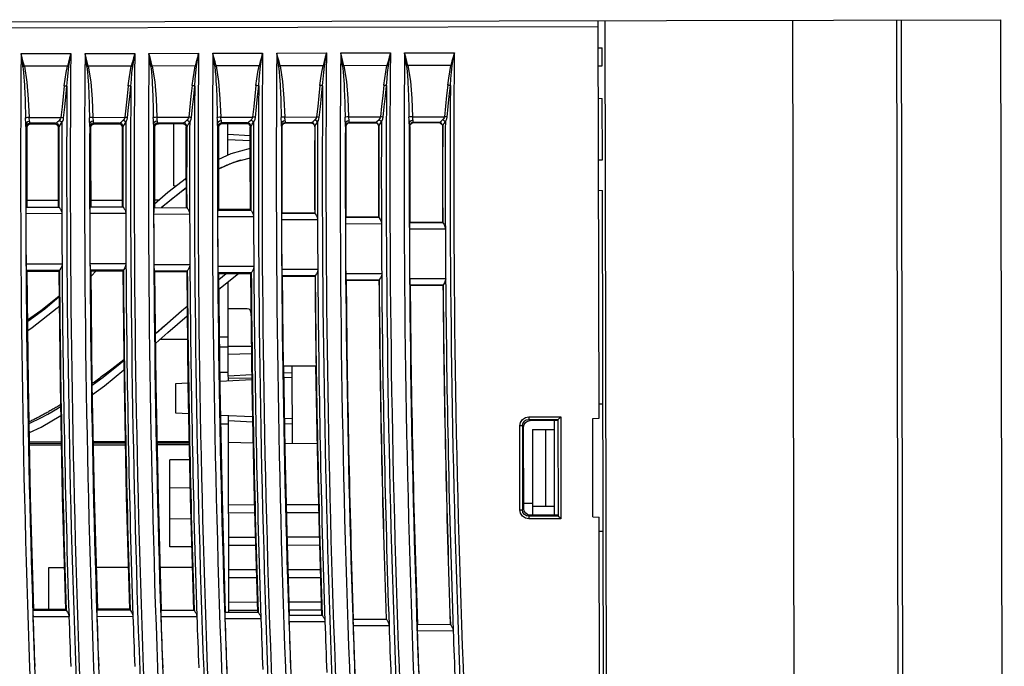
# Model space of a CAD drawing. Extents: x 0 to 420, y 0 to 297.
# Tile 30 of 30: x 293 to 332, y 155 to 180. Entities that reach past the tile are written whole.
import ezdxf

# ---------------------------------------------------------------- set-up
doc = ezdxf.new("R2010")
doc.units = 0
doc.header["$LTSCALE"] = 23.1
doc.layers.get('0').update_dxf_attribs({"linetype": 'CONTINUOUS'})

msp = doc.modelspace()

# ---------------------------------------------------------------- linework, layer by layer
at = {"color": 7, "linetype": 'CONTINUOUS'}
for p, q in [((275.913, 179.726), (331.668, 179.838)), ((315.919, 179.557), (275.914, 179.476)), ((315.95, 164.24), (315.918, 179.807)), ((316.168, 179.807), (316.287, 120.807)), ((323.518, 179.822), (323.637, 120.822)), ((327.586, 179.83), (327.705, 120.83)), ((327.768, 179.83), (327.887, 120.831)), ((331.799, 114.838), (331.668, 179.838)), ((315.92, 178.737), (316.07, 178.74)), ((316.072, 178.035), (316.07, 178.74)), ((293.343, 178.511), (295.286, 178.515)), ((295.843, 178.516), (297.786, 178.52)), ((298.343, 178.521), (300.286, 178.525)), ((300.843, 178.526), (302.786, 178.53)), ((303.343, 178.531), (305.286, 178.535)), ((305.843, 178.536), (307.786, 178.54)), ((308.343, 178.541), (310.287, 178.545)), ((295.15, 178.017), (293.469, 178.013)), ((297.65, 178.022), (295.97, 178.018)), ((300.15, 178.027), (298.47, 178.023)), ((302.65, 178.032), (300.97, 178.028)), ((305.15, 178.037), (303.47, 178.034)), ((307.651, 178.042), (305.97, 178.039)), ((310.151, 178.047), (308.47, 178.044)), ((315.922, 178.027), (316.072, 178.035)), ((315.924, 176.761), (316.074, 176.754)), ((316.079, 174.36), (316.074, 176.754)), ((293.653, 176.01), (294.898, 176.013)), ((296.153, 176.015), (297.398, 176.018)), ((298.653, 176.02), (299.898, 176.023)), ((301.153, 176.025), (302.398, 176.028)), ((303.653, 176.03), (304.898, 176.033)), ((306.153, 176.035), (307.398, 176.038)), ((308.653, 176.04), (309.898, 176.043)), ((293.557, 175.711), (293.536, 175.636)), ((293.536, 175.636), (293.565, 175.607)), ((293.561, 175.598), (293.586, 175.682)), ((294.683, 175.787), (293.686, 175.785)), ((293.715, 175.757), (293.686, 175.785)), ((293.715, 175.757), (294.654, 175.759)), ((294.683, 175.787), (294.654, 175.759)), ((294.805, 175.608), (294.832, 175.636)), ((296.057, 175.716), (296.036, 175.641)), ((296.036, 175.641), (296.064, 175.613)), ((296.06, 175.604), (296.085, 175.688)), ((297.183, 175.792), (296.186, 175.79)), ((296.214, 175.762), (296.186, 175.79)), ((296.214, 175.762), (297.155, 175.765)), ((297.183, 175.792), (297.155, 175.765)), ((297.306, 175.614), (297.332, 175.641)), ((298.557, 175.721), (298.536, 175.646)), ((298.536, 175.646), (298.563, 175.619)), ((298.559, 175.61), (298.584, 175.694)), ((299.683, 175.797), (298.686, 175.795)), ((298.713, 175.768), (298.686, 175.795)), ((298.713, 175.768), (299.656, 175.771)), ((299.321, 173.343), (299.316, 175.77)), ((299.683, 175.797), (299.656, 175.771)), ((299.807, 175.62), (299.832, 175.646)), ((301.057, 175.726), (301.036, 175.651)), ((301.036, 175.651), (301.062, 175.625)), ((301.058, 175.616), (301.083, 175.7)), ((302.183, 175.802), (301.186, 175.8)), ((301.212, 175.774), (301.186, 175.8)), ((301.212, 175.774), (302.157, 175.777)), ((301.429, 174.535), (301.426, 175.775)), ((302.183, 175.802), (302.157, 175.777)), ((302.308, 175.626), (302.332, 175.651)), ((303.557, 175.731), (303.536, 175.656)), ((303.543, 175.649), (303.536, 175.656)), ((303.543, 175.649), (303.564, 175.724)), ((304.683, 175.808), (303.686, 175.806)), ((303.693, 175.798), (303.686, 175.806)), ((303.693, 175.798), (304.676, 175.8)), ((304.676, 175.8), (304.683, 175.808)), ((304.826, 175.65), (304.832, 175.657)), ((306.057, 175.736), (306.036, 175.661)), ((306.043, 175.654), (306.036, 175.661)), ((306.043, 175.654), (306.064, 175.729)), ((307.183, 175.813), (306.186, 175.811)), ((306.193, 175.803), (306.186, 175.811)), ((306.193, 175.803), (307.176, 175.805)), ((307.176, 175.805), (307.183, 175.813)), ((307.326, 175.655), (307.333, 175.662)), ((308.557, 175.741), (308.536, 175.666)), ((308.544, 175.659), (308.536, 175.666)), ((308.544, 175.659), (308.564, 175.734)), ((309.683, 175.818), (308.686, 175.816)), ((308.693, 175.809), (308.686, 175.816)), ((308.693, 175.809), (309.676, 175.81)), ((309.676, 175.81), (309.683, 175.818)), ((309.826, 175.66), (309.833, 175.667)), ((293.561, 175.598), (293.562, 174.573)), ((296.06, 175.604), (296.061, 174.58)), ((298.559, 175.61), (298.56, 174.573)), ((301.058, 175.616), (301.059, 174.553)), ((302.304, 175.296), (301.427, 175.34)), ((301.428, 175.153), (302.304, 175.108)), ((293.562, 174.573), (293.566, 172.504)), ((296.061, 174.58), (296.065, 172.513)), ((298.56, 174.573), (298.564, 172.48)), ((301.059, 174.553), (301.063, 172.408)), ((301.216, 174.073), (301.243, 174.085)), ((301.243, 174.085), (301.27, 174.097)), ((301.27, 174.097), (301.296, 174.109)), ((301.296, 174.109), (301.322, 174.12)), ((301.322, 174.12), (301.348, 174.131)), ((301.348, 174.131), (301.374, 174.142)), ((301.374, 174.142), (301.399, 174.153)), ((301.399, 174.153), (301.424, 174.164)), ((301.424, 174.164), (301.449, 174.174)), ((301.449, 174.174), (301.474, 174.184)), ((301.474, 174.184), (301.498, 174.194)), ((301.498, 174.194), (301.522, 174.203)), ((301.522, 174.203), (301.545, 174.212)), ((301.545, 174.212), (301.568, 174.221)), ((301.568, 174.221), (301.59, 174.23)), ((301.59, 174.23), (301.612, 174.238)), ((301.612, 174.238), (301.633, 174.246)), ((301.633, 174.246), (301.654, 174.254)), ((301.654, 174.254), (301.674, 174.261)), ((301.674, 174.261), (301.694, 174.269)), ((301.694, 174.269), (301.713, 174.275)), ((301.713, 174.275), (301.731, 174.282)), ((301.731, 174.282), (301.755, 174.29)), ((301.755, 174.29), (301.777, 174.298)), ((301.777, 174.298), (301.799, 174.306)), ((301.799, 174.306), (301.82, 174.313)), ((301.82, 174.313), (301.84, 174.319)), ((301.84, 174.319), (301.859, 174.326)), ((301.859, 174.326), (301.877, 174.332)), ((301.877, 174.332), (301.895, 174.337)), ((301.895, 174.337), (301.911, 174.342)), ((301.911, 174.342), (301.927, 174.347)), ((301.927, 174.347), (301.934, 174.349)), ((315.929, 174.352), (316.079, 174.36)), ((301.06, 173.999), (301.081, 174.009)), ((301.081, 174.009), (301.109, 174.022)), ((301.109, 174.022), (301.136, 174.035)), ((301.136, 174.035), (301.163, 174.048)), ((301.163, 174.048), (301.19, 174.061)), ((301.19, 174.061), (301.216, 174.073)), ((299.321, 173.343), (299.425, 173.344)), ((299.353, 172.916), (299.382, 172.939)), ((299.382, 172.939), (299.412, 172.961)), ((299.412, 172.961), (299.442, 172.984)), ((299.442, 172.984), (299.473, 173.008)), ((299.473, 173.008), (299.505, 173.031)), ((299.505, 173.031), (299.537, 173.055)), ((299.537, 173.055), (299.558, 173.071)), ((299.558, 173.071), (299.58, 173.087)), ((299.58, 173.087), (299.602, 173.104)), ((299.602, 173.104), (299.625, 173.12)), ((299.625, 173.12), (299.647, 173.137)), ((299.647, 173.137), (299.67, 173.153)), ((299.67, 173.153), (299.694, 173.17)), ((299.694, 173.17), (299.717, 173.187)), ((299.717, 173.187), (299.741, 173.204)), ((299.741, 173.204), (299.764, 173.221)), ((299.764, 173.221), (299.788, 173.237)), ((299.788, 173.237), (299.805, 173.25)), ((299.805, 173.264), (299.794, 173.257)), ((315.932, 173.161), (316.082, 173.154)), ((316.135, 146.71), (316.082, 173.154)), ((294.805, 172.764), (293.565, 172.762)), ((297.306, 172.769), (296.064, 172.767)), ((298.734, 172.772), (298.563, 172.772)), ((298.873, 172.529), (298.905, 172.556)), ((298.905, 172.556), (298.931, 172.578)), ((298.931, 172.578), (298.959, 172.601)), ((298.959, 172.601), (298.987, 172.625)), ((298.987, 172.625), (299.017, 172.649)), ((299.017, 172.649), (299.048, 172.674)), ((299.048, 172.674), (299.08, 172.7)), ((299.08, 172.7), (299.106, 172.721)), ((299.106, 172.721), (299.131, 172.741)), ((299.131, 172.741), (299.158, 172.762)), ((299.158, 172.762), (299.184, 172.784)), ((299.184, 172.784), (299.212, 172.805)), ((299.212, 172.805), (299.239, 172.827)), ((299.239, 172.827), (299.267, 172.849)), ((299.267, 172.849), (299.295, 172.871)), ((299.295, 172.871), (299.324, 172.893)), ((299.324, 172.893), (299.353, 172.916)), ((293.526, 172.254), (294.934, 172.261)), ((293.536, 172.504), (294.83, 172.507)), ((296.026, 172.263), (297.434, 172.27)), ((296.036, 172.513), (297.33, 172.516)), ((298.526, 172.23), (299.934, 172.237)), ((298.536, 172.48), (299.83, 172.483)), ((298.815, 172.481), (298.842, 172.503)), ((298.842, 172.503), (298.873, 172.529)), ((301.036, 172.383), (301.061, 172.408)), ((301.036, 172.383), (302.331, 172.385)), ((302.308, 172.41), (301.063, 172.408)), ((302.331, 172.385), (302.307, 172.41)), ((303.536, 172.266), (303.542, 172.272)), ((303.536, 172.266), (304.831, 172.268)), ((304.825, 172.274), (303.542, 172.271)), ((301.026, 172.133), (302.434, 172.14)), ((303.527, 172.016), (304.934, 172.023)), ((306.027, 171.856), (307.435, 171.863)), ((306.037, 172.106), (306.043, 172.112)), ((306.037, 172.106), (307.331, 172.108)), ((307.325, 172.114), (306.043, 172.111)), ((308.538, 171.903), (308.543, 171.909)), ((308.538, 171.903), (309.832, 171.906)), ((309.826, 171.912), (308.543, 171.908)), ((308.528, 171.653), (309.936, 171.66)), ((294.943, 170.275), (293.535, 170.276)), ((297.443, 170.284), (296.035, 170.285)), ((299.943, 170.251), (298.536, 170.252)), ((294.842, 170.029), (293.547, 170.026)), ((293.547, 170.026), (293.575, 169.999)), ((293.575, 169.999), (294.815, 170.002)), ((294.842, 170.029), (294.815, 170.002)), ((297.342, 170.038), (296.047, 170.035)), ((296.047, 170.035), (296.075, 170.008)), ((296.075, 170.008), (297.316, 170.011)), ((296.279, 170.009), (296.077, 169.806)), ((297.342, 170.038), (297.316, 170.011)), ((299.842, 170.005), (298.548, 170.002)), ((298.548, 170.002), (298.574, 169.976)), ((298.574, 169.976), (299.817, 169.979)), ((299.842, 170.005), (299.817, 169.979)), ((302.444, 170.176), (301.036, 170.177)), ((302.343, 169.93), (301.048, 169.927)), ((301.048, 169.927), (301.074, 169.902)), ((301.074, 169.902), (302.319, 169.905)), ((301.076, 169.672), (301.361, 169.903)), ((302.343, 169.93), (302.319, 169.905)), ((304.945, 170.059), (303.537, 170.06)), ((307.446, 169.899), (306.038, 169.9)), ((301.446, 166.028), (301.439, 169.583)), ((304.844, 169.813), (303.549, 169.81)), ((303.549, 169.81), (303.555, 169.804)), ((303.555, 169.805), (304.838, 169.807)), ((304.844, 169.813), (304.838, 169.807)), ((307.345, 169.653), (306.051, 169.65)), ((306.051, 169.65), (306.057, 169.644)), ((306.057, 169.645), (307.339, 169.647)), ((307.345, 169.653), (307.339, 169.647)), ((309.948, 169.696), (308.54, 169.697)), ((309.847, 169.45), (308.552, 169.448)), ((308.552, 169.448), (308.558, 169.442)), ((308.558, 169.443), (309.841, 169.444)), ((309.847, 169.45), (309.841, 169.444)), ((294.814, 169.004), (294.116, 168.443)), ((294.826, 169.014), (294.814, 169.004)), ((294.116, 168.443), (293.597, 168.079)), ((302.182, 168.527), (301.441, 168.525)), ((298.602, 167.557), (298.746, 167.681)), ((298.648, 167.593), (298.602, 167.553)), ((298.619, 167.568), (298.612, 167.562)), ((298.722, 167.655), (298.644, 167.589)), ((298.793, 167.715), (298.717, 167.65)), ((298.734, 167.665), (298.722, 167.655)), ((298.861, 167.773), (298.784, 167.708)), ((298.926, 167.828), (298.852, 167.765)), ((298.988, 167.88), (298.923, 167.825)), ((299.025, 167.912), (298.974, 167.869)), ((299.848, 167.324), (298.762, 167.322)), ((301.102, 167.427), (301.443, 167.428)), ((301.444, 167.028), (301.107, 167.027)), ((302.352, 167.056), (301.444, 167.054)), ((301.445, 166.752), (302.355, 166.77)), ((297.186, 166.395), (297.126, 166.348)), ((297.246, 166.443), (297.186, 166.395)), ((297.307, 166.491), (297.246, 166.443)), ((297.355, 166.529), (297.307, 166.491)), ((296.676, 166.002), (296.623, 165.962)), ((296.73, 166.043), (296.676, 166.002)), ((296.784, 166.084), (296.73, 166.043)), ((296.84, 166.126), (296.784, 166.084)), ((296.895, 166.169), (296.84, 166.126)), ((296.952, 166.213), (296.895, 166.169)), ((297.009, 166.257), (296.952, 166.213)), ((297.067, 166.302), (297.009, 166.257)), ((297.126, 166.348), (297.067, 166.302)), ((301.446, 166.028), (301.119, 166.027)), ((301.447, 165.715), (301.446, 166.008)), ((304.877, 166.284), (303.594, 166.282)), ((303.617, 166.02), (303.936, 166.038)), ((303.952, 163.263), (303.945, 166.283)), ((296.163, 165.624), (296.125, 165.596)), ((296.213, 165.66), (296.163, 165.624)), ((296.263, 165.696), (296.213, 165.66)), ((296.313, 165.732), (296.263, 165.696)), ((296.364, 165.769), (296.313, 165.732)), ((296.415, 165.807), (296.364, 165.769)), ((296.466, 165.845), (296.415, 165.807)), ((296.518, 165.883), (296.466, 165.845)), ((296.57, 165.922), (296.518, 165.883)), ((296.623, 165.962), (296.57, 165.922)), ((299.397, 165.603), (299.867, 165.629)), ((301.123, 165.697), (302.367, 165.765)), ((301.446, 165.902), (302.365, 165.952)), ((302.367, 165.806), (301.446, 165.804)), ((303.62, 165.833), (303.946, 165.851)), ((299.399, 164.443), (299.397, 165.603)), ((294.359, 164.465), (294.322, 164.445)), ((294.396, 164.486), (294.359, 164.465)), ((294.432, 164.506), (294.396, 164.486)), ((294.47, 164.527), (294.432, 164.506)), ((294.507, 164.549), (294.47, 164.527)), ((294.544, 164.57), (294.507, 164.549)), ((294.582, 164.592), (294.544, 164.57)), ((294.619, 164.614), (294.582, 164.592)), ((294.657, 164.636), (294.619, 164.614)), ((294.696, 164.658), (294.657, 164.636)), ((294.734, 164.681), (294.696, 164.658)), ((294.773, 164.704), (294.734, 164.681)), ((294.812, 164.728), (294.773, 164.704)), ((294.851, 164.752), (294.812, 164.728)), ((294.881, 164.77), (294.851, 164.752)), ((315.948, 164.807), (316.098, 164.807)), ((293.686, 164.115), (293.655, 164.1)), ((293.72, 164.131), (293.686, 164.115)), ((293.754, 164.148), (293.72, 164.131)), ((293.789, 164.165), (293.754, 164.148)), ((293.824, 164.182), (293.789, 164.165)), ((293.858, 164.2), (293.824, 164.182)), ((293.893, 164.217), (293.858, 164.2)), ((293.928, 164.235), (293.893, 164.217)), ((293.963, 164.253), (293.928, 164.235)), ((293.999, 164.272), (293.963, 164.253)), ((294.034, 164.29), (293.999, 164.272)), ((294.07, 164.309), (294.034, 164.29)), ((294.105, 164.327), (294.07, 164.309)), ((294.141, 164.346), (294.105, 164.327)), ((294.177, 164.366), (294.141, 164.346)), ((294.213, 164.385), (294.177, 164.366)), ((294.249, 164.405), (294.213, 164.385)), ((294.286, 164.425), (294.249, 164.405)), ((294.322, 164.445), (294.286, 164.425)), ((299.891, 164.418), (299.399, 164.443)), ((302.394, 164.292), (301.148, 164.355)), ((301.465, 156.656), (301.449, 164.34)), ((301.45, 164.152), (302.398, 164.104)), ((303.95, 164.214), (303.648, 164.229)), ((313.196, 164.296), (314.449, 164.298)), ((313.196, 164.296), (313.197, 164.196)), ((313.197, 164.196), (314.35, 164.198)), ((313.247, 164.153), (313.197, 164.196)), ((314.35, 164.156), (313.247, 164.153)), ((314.207, 160.452), (314.2, 164.156)), ((314.357, 160.409), (314.35, 164.198)), ((314.449, 164.298), (314.457, 160.309)), ((315.7, 164.227), (315.95, 164.241)), ((315.707, 160.385), (315.7, 164.229)), ((301.154, 164.027), (301.45, 164.028)), ((303.652, 164.041), (303.95, 164.026)), ((312.854, 160.655), (312.847, 163.946)), ((312.947, 163.946), (312.847, 163.946)), ((312.947, 163.946), (312.954, 160.655)), ((312.947, 163.946), (312.998, 163.903)), ((313.004, 160.698), (312.998, 163.903)), ((313.342, 163.801), (314.2, 163.803)), ((313.342, 163.801), (313.347, 160.926)), ((313.85, 163.802), (313.856, 160.802)), ((294.91, 163.314), (293.67, 163.312)), ((297.411, 163.319), (296.17, 163.317)), ((299.912, 163.324), (298.669, 163.322)), ((301.451, 163.302), (302.415, 163.287)), ((294.911, 163.259), (293.671, 163.257)), ((294.912, 163.189), (293.673, 163.187)), ((297.412, 163.264), (296.171, 163.262)), ((297.414, 163.194), (296.172, 163.192)), ((299.914, 163.269), (298.67, 163.267)), ((299.915, 163.199), (298.672, 163.197)), ((303.665, 163.268), (304.913, 163.249)), ((299.927, 162.615), (299.153, 162.613)), ((299.16, 159.213), (299.153, 162.613)), ((299.949, 161.515), (299.155, 161.513)), ((301.456, 160.861), (302.465, 160.863)), ((303.721, 160.866), (304.968, 160.868)), ((312.854, 160.655), (312.954, 160.655)), ((313.004, 160.698), (312.954, 160.655)), ((313.004, 160.926), (313.356, 160.926)), ((313.357, 160.45), (313.356, 160.926)), ((313.356, 160.801), (314.206, 160.803)), ((299.157, 160.313), (299.98, 160.315)), ((301.457, 160.546), (302.475, 160.548)), ((303.729, 160.551), (304.976, 160.553)), ((313.204, 160.406), (313.254, 160.449)), ((314.357, 160.409), (313.204, 160.406)), ((313.204, 160.406), (313.205, 160.306)), ((314.457, 160.309), (313.205, 160.306)), ((314.357, 160.452), (313.251, 160.45)), ((315.707, 160.385), (315.957, 160.373)), ((316.017, 130.49), (315.957, 160.373)), ((301.459, 159.591), (302.502, 159.593)), ((303.753, 159.596), (305, 159.598)), ((316.108, 159.807), (315.958, 159.807)), ((300.011, 159.215), (299.16, 159.213)), ((301.46, 159.276), (302.511, 159.278)), ((303.762, 159.281), (305.01, 159.283)), ((295.03, 158.395), (294.411, 158.393)), ((294.411, 158.393), (294.415, 156.761)), ((297.532, 158.4), (296.29, 158.397)), ((300.034, 158.405), (298.79, 158.402)), ((301.461, 158.321), (302.538, 158.324)), ((303.791, 158.326), (305.038, 158.329)), ((301.462, 158.006), (302.547, 158.009)), ((303.8, 158.011), (305.048, 158.014)), ((293.809, 156.732), (293.836, 156.76)), ((295.076, 156.762), (293.836, 156.76)), ((295.104, 156.735), (295.076, 156.762)), ((296.31, 156.741), (296.336, 156.768)), ((297.578, 156.77), (296.336, 156.768)), ((297.605, 156.744), (297.578, 156.77)), ((301.464, 157.051), (302.575, 157.054)), ((303.829, 157.056), (305.077, 157.059)), ((293.807, 156.483), (295.215, 156.489)), ((293.809, 156.732), (295.104, 156.735)), ((296.308, 156.491), (297.716, 156.498)), ((296.31, 156.741), (297.605, 156.744)), ((298.809, 156.481), (300.218, 156.487)), ((298.812, 156.731), (300.107, 156.733)), ((301.313, 156.406), (302.721, 156.412)), ((301.316, 156.656), (302.61, 156.658)), ((301.465, 156.736), (302.584, 156.739)), ((303.821, 156.538), (305.115, 156.541)), ((303.839, 156.741), (305.086, 156.744)), ((306.328, 156.379), (307.622, 156.381)), ((303.819, 156.288), (305.227, 156.295)), ((306.325, 156.129), (307.734, 156.135)), ((308.836, 156.176), (310.131, 156.179)), ((308.834, 155.926), (310.242, 155.933))]:
    msp.add_line(p, q, dxfattribs=at)
for points in [[(293.413, 177.999), (293.39, 178.167), (293.367, 178.338), (293.343, 178.511)], [(293.469, 178.013), (293.428, 178.178), (293.386, 178.344), (293.343, 178.511)], [(295.286, 178.515), (295.239, 178.347), (295.194, 178.181), (295.15, 178.017)], [(295.206, 178.001), (295.232, 178.17), (295.258, 178.341), (295.286, 178.515)], [(295.913, 178.004), (295.891, 178.172), (295.867, 178.343), (295.843, 178.516)], [(295.97, 178.018), (295.928, 178.183), (295.886, 178.349), (295.843, 178.516)], [(297.786, 178.52), (297.739, 178.352), (297.694, 178.186), (297.65, 178.022)], [(297.706, 178.006), (297.732, 178.175), (297.758, 178.346), (297.786, 178.52)], [(298.413, 178.009), (298.391, 178.177), (298.367, 178.348), (298.343, 178.521)], [(298.47, 178.023), (298.429, 178.188), (298.386, 178.354), (298.343, 178.521)], [(300.286, 178.525), (300.24, 178.357), (300.194, 178.191), (300.15, 178.027)], [(300.206, 178.011), (300.232, 178.18), (300.259, 178.351), (300.286, 178.525)], [(300.914, 178.014), (300.891, 178.182), (300.867, 178.353), (300.843, 178.526)], [(300.97, 178.028), (300.929, 178.193), (300.886, 178.359), (300.843, 178.526)], [(302.786, 178.53), (302.74, 178.362), (302.694, 178.196), (302.65, 178.032)], [(302.707, 178.016), (302.732, 178.185), (302.759, 178.356), (302.786, 178.53)], [(303.414, 178.019), (303.391, 178.187), (303.367, 178.358), (303.343, 178.531)], [(303.47, 178.034), (303.429, 178.198), (303.386, 178.364), (303.343, 178.531)], [(305.286, 178.535), (305.24, 178.367), (305.194, 178.201), (305.15, 178.037)], [(305.207, 178.021), (305.232, 178.19), (305.259, 178.361), (305.286, 178.535)], [(305.914, 178.024), (305.891, 178.192), (305.867, 178.363), (305.843, 178.536)], [(305.97, 178.039), (305.929, 178.203), (305.887, 178.369), (305.843, 178.536)], [(307.786, 178.54), (307.74, 178.372), (307.695, 178.206), (307.651, 178.042)], [(307.707, 178.027), (307.732, 178.195), (307.759, 178.366), (307.786, 178.54)], [(308.414, 178.029), (308.391, 178.197), (308.368, 178.368), (308.343, 178.541)], [(308.47, 178.044), (308.429, 178.208), (308.387, 178.374), (308.343, 178.541)], [(310.287, 178.545), (310.24, 178.377), (310.195, 178.211), (310.151, 178.047)], [(310.207, 178.032), (310.233, 178.2), (310.259, 178.371), (310.287, 178.545)], [(293.469, 178.013), (293.45, 178.009), (293.431, 178.004), (293.413, 177.999)], [(293.413, 177.999), (293.436, 177.782), (293.452, 177.595), (293.463, 177.432), (293.472, 177.285), (293.478, 177.151), (293.484, 177.023), (293.49, 176.897), (293.495, 176.769), (293.5, 176.642), (293.503, 176.515), (293.506, 176.389), (293.509, 176.261), (293.511, 176.131), (293.513, 175.996)], [(293.469, 178.013), (293.566, 177.399), (293.619, 176.729), (293.653, 176.01)], [(295.028, 177.247), (295.065, 177.514), (295.104, 177.768), (295.15, 178.017)], [(295.134, 177.231), (295.155, 177.496), (295.178, 177.75), (295.206, 178.001)], [(295.206, 178.001), (295.188, 178.007), (295.169, 178.012), (295.15, 178.017)], [(295.97, 178.018), (295.95, 178.014), (295.932, 178.009), (295.913, 178.004)], [(295.913, 178.004), (295.936, 177.787), (295.952, 177.6), (295.963, 177.437), (295.972, 177.29), (295.978, 177.156), (295.984, 177.028), (295.99, 176.902), (295.996, 176.774), (296, 176.647), (296.003, 176.52), (296.006, 176.394), (296.009, 176.266), (296.011, 176.136), (296.013, 176.001)], [(295.97, 178.018), (296.066, 177.404), (296.119, 176.734), (296.153, 176.015)], [(297.528, 177.252), (297.565, 177.519), (297.604, 177.773), (297.65, 178.022)], [(297.634, 177.236), (297.655, 177.501), (297.678, 177.755), (297.706, 178.006)], [(297.706, 178.006), (297.688, 178.012), (297.669, 178.017), (297.65, 178.022)], [(298.47, 178.023), (298.451, 178.019), (298.432, 178.014), (298.413, 178.009)], [(298.413, 178.009), (298.436, 177.792), (298.452, 177.605), (298.463, 177.442), (298.472, 177.296), (298.478, 177.161), (298.484, 177.033), (298.491, 176.907), (298.496, 176.779), (298.5, 176.652), (298.503, 176.526), (298.506, 176.399), (298.509, 176.271), (298.511, 176.141), (298.513, 176.006)], [(298.47, 178.023), (298.566, 177.409), (298.619, 176.739), (298.653, 176.02)], [(300.028, 177.257), (300.065, 177.524), (300.104, 177.778), (300.15, 178.027)], [(300.134, 177.241), (300.155, 177.506), (300.178, 177.76), (300.206, 178.011)], [(300.206, 178.011), (300.188, 178.017), (300.169, 178.022), (300.15, 178.027)], [(300.97, 178.028), (300.951, 178.024), (300.932, 178.019), (300.914, 178.014)], [(300.914, 178.014), (300.936, 177.797), (300.952, 177.61), (300.963, 177.447), (300.972, 177.301), (300.978, 177.166), (300.984, 177.038), (300.991, 176.912), (300.996, 176.784), (301, 176.657), (301.003, 176.531), (301.006, 176.404), (301.009, 176.276), (301.011, 176.146), (301.013, 176.011)], [(300.97, 178.028), (301.066, 177.414), (301.119, 176.744), (301.153, 176.025)], [(302.528, 177.262), (302.565, 177.529), (302.604, 177.783), (302.65, 178.032)], [(302.634, 177.246), (302.655, 177.511), (302.678, 177.765), (302.707, 178.016)], [(302.707, 178.016), (302.688, 178.022), (302.67, 178.027), (302.65, 178.032)], [(303.47, 178.034), (303.451, 178.029), (303.432, 178.024), (303.414, 178.019)], [(303.414, 178.019), (303.437, 177.802), (303.452, 177.615), (303.463, 177.452), (303.472, 177.306), (303.478, 177.171), (303.484, 177.043), (303.491, 176.917), (303.496, 176.79), (303.5, 176.662), (303.503, 176.536), (303.506, 176.409), (303.509, 176.281), (303.511, 176.151), (303.513, 176.016)], [(303.47, 178.034), (303.566, 177.419), (303.619, 176.749), (303.653, 176.03)], [(305.028, 177.267), (305.065, 177.534), (305.105, 177.788), (305.15, 178.037)], [(305.135, 177.251), (305.155, 177.516), (305.179, 177.77), (305.207, 178.021)], [(305.207, 178.021), (305.189, 178.027), (305.17, 178.032), (305.15, 178.037)], [(305.97, 178.039), (305.951, 178.034), (305.932, 178.029), (305.914, 178.024)], [(305.914, 178.024), (305.937, 177.807), (305.952, 177.62), (305.964, 177.457), (305.972, 177.311), (305.979, 177.176), (305.984, 177.048), (305.991, 176.922), (305.996, 176.795), (306, 176.667), (306.003, 176.541), (306.006, 176.414), (306.009, 176.286), (306.011, 176.156), (306.013, 176.021)], [(305.97, 178.039), (306.066, 177.424), (306.119, 176.754), (306.153, 176.035)], [(307.529, 177.272), (307.566, 177.539), (307.605, 177.793), (307.651, 178.042)], [(307.635, 177.256), (307.655, 177.521), (307.679, 177.775), (307.707, 178.027)], [(307.707, 178.027), (307.689, 178.032), (307.67, 178.037), (307.651, 178.042)], [(308.47, 178.044), (308.451, 178.039), (308.432, 178.034), (308.414, 178.029)], [(308.414, 178.029), (308.437, 177.812), (308.452, 177.626), (308.464, 177.462), (308.472, 177.316), (308.479, 177.181), (308.484, 177.053), (308.491, 176.927), (308.496, 176.8), (308.5, 176.672), (308.503, 176.546), (308.507, 176.419), (308.509, 176.291), (308.511, 176.161), (308.513, 176.026)], [(308.47, 178.044), (308.566, 177.429), (308.619, 176.759), (308.653, 176.04)], [(310.029, 177.277), (310.066, 177.544), (310.105, 177.798), (310.151, 178.047)], [(310.135, 177.261), (310.155, 177.526), (310.179, 177.78), (310.207, 178.032)], [(310.207, 178.032), (310.189, 178.037), (310.17, 178.042), (310.151, 178.047)], [(295.028, 177.247), (294.985, 176.836), (294.941, 176.425), (294.898, 176.013)], [(295.004, 175.997), (295.047, 176.409), (295.091, 176.82), (295.134, 177.231)], [(295.134, 177.231), (295.103, 177.237), (295.067, 177.242), (295.028, 177.247)], [(297.528, 177.252), (297.485, 176.841), (297.398, 176.018)], [(297.504, 176.002), (297.547, 176.414), (297.591, 176.825), (297.634, 177.236)], [(297.634, 177.236), (297.603, 177.242), (297.567, 177.247), (297.528, 177.252)], [(300.028, 177.257), (299.985, 176.846), (299.898, 176.023)], [(300.004, 176.007), (300.047, 176.419), (300.091, 176.83), (300.134, 177.241)], [(300.134, 177.241), (300.104, 177.247), (300.067, 177.252), (300.028, 177.257)], [(302.528, 177.262), (302.485, 176.851), (302.442, 176.44), (302.398, 176.028)], [(302.504, 176.012), (302.547, 176.424), (302.591, 176.835), (302.634, 177.246)], [(302.634, 177.246), (302.604, 177.252), (302.567, 177.257), (302.528, 177.262)], [(305.028, 177.267), (304.985, 176.856), (304.942, 176.445), (304.898, 176.033)], [(305.004, 176.017), (305.047, 176.429), (305.091, 176.84), (305.135, 177.251)], [(305.135, 177.251), (305.104, 177.257), (305.067, 177.262), (305.028, 177.267)], [(307.529, 177.272), (307.485, 176.861), (307.442, 176.45), (307.398, 176.038)], [(307.504, 176.022), (307.548, 176.434), (307.591, 176.845), (307.635, 177.256)], [(307.635, 177.256), (307.604, 177.262), (307.567, 177.268), (307.529, 177.272)], [(310.029, 177.277), (309.985, 176.866), (309.898, 176.043)], [(310.004, 176.027), (310.048, 176.439), (310.091, 176.85), (310.135, 177.261)], [(310.135, 177.261), (310.104, 177.267), (310.067, 177.273), (310.029, 177.277)], [(293.653, 176.01), (293.596, 176.007), (293.546, 176.002), (293.513, 175.996)], [(293.675, 175.862), (293.667, 175.907), (293.659, 175.957), (293.653, 176.01)], [(294.898, 176.013), (294.885, 175.971), (294.862, 175.931), (294.829, 175.896)], [(295.004, 175.997), (294.973, 176.003), (294.937, 176.008), (294.898, 176.013)], [(296.153, 176.015), (296.096, 176.012), (296.046, 176.007), (296.013, 176.001)], [(296.175, 175.867), (296.167, 175.912), (296.159, 175.962), (296.153, 176.015)], [(297.398, 176.018), (297.385, 175.976), (297.362, 175.936), (297.329, 175.901)], [(297.504, 176.002), (297.473, 176.008), (297.437, 176.013), (297.398, 176.018)], [(298.653, 176.02), (298.596, 176.017), (298.546, 176.012), (298.513, 176.006)], [(298.525, 175.769), (298.522, 175.849), (298.518, 175.926), (298.513, 176.006)], [(298.675, 175.872), (298.667, 175.917), (298.659, 175.967), (298.653, 176.02)], [(299.898, 176.023), (299.885, 175.981), (299.862, 175.941), (299.829, 175.906)], [(300.004, 176.007), (299.973, 176.013), (299.937, 176.018), (299.898, 176.023)], [(299.935, 175.821), (299.969, 175.88), (299.993, 175.943), (300.004, 176.007)], [(301.153, 176.025), (301.096, 176.022), (301.046, 176.017), (301.013, 176.011)], [(301.025, 175.774), (301.022, 175.854), (301.018, 175.931), (301.013, 176.011)], [(301.175, 175.878), (301.168, 175.922), (301.159, 175.972), (301.153, 176.025)], [(302.398, 176.028), (302.385, 175.986), (302.362, 175.946), (302.329, 175.911)], [(302.504, 176.012), (302.473, 176.018), (302.437, 176.023), (302.398, 176.028)], [(302.435, 175.826), (302.469, 175.885), (302.493, 175.948), (302.504, 176.012)], [(303.653, 176.03), (303.596, 176.027), (303.546, 176.022), (303.513, 176.016)], [(303.525, 175.779), (303.522, 175.859), (303.518, 175.936), (303.513, 176.016)], [(303.675, 175.883), (303.668, 175.927), (303.659, 175.977), (303.653, 176.03)], [(304.898, 176.033), (304.886, 175.991), (304.862, 175.951), (304.829, 175.916)], [(305.004, 176.017), (304.973, 176.023), (304.937, 176.028), (304.898, 176.033)], [(304.935, 175.831), (304.97, 175.89), (304.993, 175.953), (305.004, 176.017)], [(306.153, 176.035), (306.096, 176.032), (306.046, 176.027), (306.013, 176.021)], [(306.025, 175.785), (306.022, 175.864), (306.018, 175.941), (306.013, 176.021)], [(306.175, 175.888), (306.168, 175.932), (306.159, 175.982), (306.153, 176.035)], [(307.398, 176.038), (307.386, 175.996), (307.362, 175.956), (307.329, 175.921)], [(307.504, 176.022), (307.473, 176.028), (307.437, 176.033), (307.398, 176.038)], [(307.435, 175.836), (307.47, 175.895), (307.493, 175.959), (307.504, 176.022)], [(308.653, 176.04), (308.596, 176.037), (308.546, 176.032), (308.513, 176.026)], [(308.525, 175.79), (308.522, 175.869), (308.518, 175.946), (308.513, 176.026)], [(308.675, 175.893), (308.668, 175.937), (308.659, 175.987), (308.653, 176.04)], [(309.898, 176.043), (309.886, 176.001), (309.862, 175.961), (309.829, 175.926)], [(310.004, 176.027), (309.973, 176.033), (309.937, 176.038), (309.898, 176.043)], [(309.935, 175.841), (309.97, 175.9), (309.993, 175.964), (310.004, 176.027)], [(293.525, 175.759), (293.522, 175.839), (293.518, 175.916), (293.513, 175.996)], [(293.675, 175.862), (293.604, 175.847), (293.548, 175.808), (293.525, 175.759)], [(293.536, 175.636), (293.532, 175.653), (293.528, 175.695), (293.525, 175.759)], [(293.687, 175.785), (293.612, 175.766), (293.557, 175.711)], [(293.586, 175.682), (293.64, 175.736), (293.715, 175.757)], [(293.686, 175.785), (293.682, 175.796), (293.678, 175.822), (293.675, 175.862)], [(294.654, 175.759), (294.73, 175.739), (294.784, 175.684), (294.801, 175.617)], [(294.683, 175.787), (294.72, 175.802), (294.768, 175.838), (294.829, 175.896)], [(294.832, 175.636), (294.821, 175.694), (294.789, 175.743), (294.74, 175.776), (294.683, 175.787)], [(294.935, 175.811), (294.906, 175.843), (294.869, 175.873), (294.829, 175.896)], [(294.83, 172.507), (294.829, 173.55), (294.83, 174.593), (294.832, 175.636)], [(294.832, 175.636), (294.848, 175.676), (294.881, 175.732), (294.935, 175.811)], [(294.935, 175.811), (294.969, 175.87), (294.993, 175.933), (295.004, 175.997)], [(296.025, 175.764), (296.022, 175.844), (296.018, 175.921), (296.013, 176.001)], [(296.175, 175.867), (296.104, 175.852), (296.048, 175.813), (296.025, 175.764)], [(296.036, 175.641), (296.032, 175.658), (296.028, 175.7), (296.025, 175.764)], [(296.187, 175.79), (296.112, 175.771), (296.057, 175.716)], [(296.085, 175.688), (296.139, 175.742), (296.214, 175.762)], [(296.186, 175.79), (296.182, 175.801), (296.178, 175.828), (296.175, 175.867)], [(297.155, 175.765), (297.231, 175.745), (297.285, 175.69), (297.302, 175.623)], [(297.183, 175.792), (297.22, 175.807), (297.268, 175.843), (297.329, 175.901)], [(297.332, 175.641), (297.321, 175.699), (297.289, 175.748), (297.24, 175.781), (297.183, 175.792)], [(297.306, 172.516), (297.302, 174.581), (297.302, 175.623)], [(297.435, 175.816), (297.406, 175.848), (297.369, 175.878), (297.329, 175.901)], [(297.33, 172.516), (297.329, 173.557), (297.33, 174.599), (297.332, 175.641)], [(297.332, 175.641), (297.348, 175.681), (297.381, 175.737), (297.435, 175.816)], [(297.435, 175.816), (297.469, 175.875), (297.493, 175.938), (297.504, 176.002)], [(298.675, 175.872), (298.604, 175.857), (298.548, 175.818), (298.525, 175.769)], [(298.536, 175.646), (298.532, 175.663), (298.528, 175.705), (298.525, 175.769)], [(298.687, 175.795), (298.612, 175.776), (298.557, 175.721)], [(298.584, 175.694), (298.638, 175.748), (298.713, 175.768)], [(298.686, 175.795), (298.682, 175.806), (298.678, 175.833), (298.675, 175.872)], [(299.656, 175.771), (299.732, 175.751), (299.786, 175.696), (299.802, 175.629)], [(299.683, 175.797), (299.72, 175.813), (299.768, 175.848), (299.829, 175.906)], [(299.832, 175.646), (299.821, 175.704), (299.789, 175.753), (299.74, 175.786), (299.683, 175.797)], [(299.807, 172.483), (299.803, 174.574), (299.802, 175.629)], [(299.935, 175.821), (299.906, 175.853), (299.869, 175.883), (299.829, 175.906)], [(299.83, 172.483), (299.829, 173.537), (299.83, 174.592), (299.832, 175.646)], [(299.832, 175.646), (299.848, 175.686), (299.881, 175.742), (299.935, 175.821)], [(301.175, 175.878), (301.104, 175.862), (301.048, 175.823), (301.025, 175.774)], [(301.036, 175.651), (301.032, 175.668), (301.028, 175.711), (301.025, 175.774)], [(301.187, 175.8), (301.112, 175.781), (301.057, 175.726)], [(301.083, 175.7), (301.137, 175.754), (301.212, 175.774)], [(301.186, 175.8), (301.182, 175.811), (301.178, 175.838), (301.175, 175.878)], [(302.157, 175.777), (302.233, 175.757), (302.287, 175.702), (302.303, 175.635)], [(302.183, 175.802), (302.22, 175.818), (302.268, 175.853), (302.329, 175.911)], [(302.332, 175.651), (302.321, 175.709), (302.289, 175.758), (302.24, 175.791), (302.183, 175.802)], [(302.308, 172.41), (302.304, 174.554), (302.303, 175.635)], [(302.435, 175.826), (302.406, 175.858), (302.369, 175.888), (302.329, 175.911)], [(302.332, 175.651), (302.348, 175.691), (302.382, 175.747), (302.435, 175.826)], [(303.675, 175.883), (303.604, 175.867), (303.548, 175.828), (303.525, 175.779)], [(303.536, 175.656), (303.532, 175.673), (303.528, 175.716), (303.525, 175.779)], [(303.687, 175.806), (303.612, 175.786), (303.557, 175.731)], [(303.564, 175.724), (303.618, 175.778), (303.693, 175.798)], [(303.687, 175.806), (303.682, 175.816), (303.678, 175.843), (303.675, 175.883)], [(304.676, 175.8), (304.752, 175.78), (304.806, 175.726), (304.826, 175.65)], [(304.683, 175.808), (304.72, 175.823), (304.768, 175.858), (304.829, 175.916)], [(304.832, 175.657), (304.821, 175.714), (304.789, 175.763), (304.74, 175.796), (304.683, 175.808)], [(304.935, 175.831), (304.906, 175.863), (304.869, 175.893), (304.829, 175.916)], [(304.832, 175.657), (304.848, 175.696), (304.882, 175.752), (304.935, 175.831)], [(306.175, 175.888), (306.104, 175.872), (306.048, 175.833), (306.025, 175.785)], [(306.036, 175.661), (306.032, 175.678), (306.028, 175.721), (306.025, 175.785)], [(306.187, 175.811), (306.112, 175.791), (306.057, 175.736)], [(306.064, 175.729), (306.118, 175.783), (306.193, 175.803)], [(306.187, 175.811), (306.182, 175.821), (306.178, 175.848), (306.175, 175.888)], [(307.176, 175.805), (307.252, 175.785), (307.306, 175.731), (307.326, 175.655)], [(307.183, 175.813), (307.22, 175.828), (307.268, 175.863), (307.329, 175.921)], [(307.333, 175.662), (307.321, 175.719), (307.289, 175.768), (307.241, 175.801), (307.183, 175.813)], [(307.435, 175.836), (307.406, 175.868), (307.369, 175.898), (307.329, 175.921)], [(307.333, 175.662), (307.348, 175.701), (307.382, 175.757), (307.435, 175.836)], [(308.675, 175.893), (308.604, 175.877), (308.548, 175.838), (308.525, 175.79)], [(308.536, 175.666), (308.532, 175.683), (308.528, 175.726), (308.525, 175.79)], [(308.687, 175.816), (308.612, 175.796), (308.557, 175.741)], [(308.564, 175.734), (308.618, 175.788), (308.693, 175.809)], [(308.687, 175.816), (308.682, 175.826), (308.678, 175.853), (308.675, 175.893)], [(309.676, 175.81), (309.752, 175.79), (309.806, 175.736), (309.826, 175.66)], [(309.683, 175.818), (309.72, 175.833), (309.768, 175.868), (309.829, 175.926)], [(309.833, 175.667), (309.821, 175.724), (309.789, 175.773), (309.741, 175.806), (309.683, 175.818)], [(309.935, 175.841), (309.906, 175.873), (309.869, 175.903), (309.829, 175.926)], [(309.833, 175.667), (309.848, 175.706), (309.882, 175.762), (309.935, 175.841)], [(294.805, 172.507), (294.801, 174.575), (294.801, 175.617)], [(302.304, 174.796), (301.539, 174.586), (301.059, 174.366)], [(302.304, 174.416), (301.648, 174.249), (301.06, 173.989)], [(299.805, 173.636), (299.076, 173.075), (298.564, 172.621)], [(299.794, 173.257), (298.828, 172.488), (298.82, 172.481)], [(293.536, 172.504), (293.532, 172.485), (293.529, 172.431), (293.526, 172.351), (293.526, 172.254)], [(294.83, 172.507), (294.831, 172.505), (294.84, 172.492)], [(294.84, 172.492), (294.848, 172.48), (294.859, 172.464), (294.871, 172.443), (294.885, 172.419), (294.899, 172.393), (294.911, 172.365), (294.921, 172.337), (294.928, 172.31), (294.932, 172.283), (294.933, 172.261)], [(296.036, 172.513), (296.032, 172.494), (296.029, 172.44), (296.026, 172.359), (296.026, 172.263)], [(297.33, 172.516), (297.331, 172.514), (297.342, 172.498)], [(297.342, 172.498), (297.351, 172.484), (297.363, 172.466), (297.377, 172.443), (297.392, 172.415), (297.406, 172.386), (297.418, 172.356), (297.426, 172.327), (297.431, 172.298), (297.434, 172.27)], [(298.536, 172.48), (298.532, 172.461), (298.529, 172.407), (298.527, 172.327), (298.526, 172.23)], [(299.83, 172.483), (299.831, 172.481), (299.842, 172.465)], [(299.842, 172.465), (299.851, 172.451), (299.863, 172.433), (299.877, 172.41), (299.892, 172.382), (299.906, 172.353), (299.918, 172.323), (299.926, 172.294), (299.932, 172.265), (299.934, 172.237)], [(301.036, 172.383), (301.032, 172.36), (301.029, 172.306), (301.027, 172.227), (301.026, 172.133)], [(302.331, 172.385), (302.347, 172.361), (302.383, 172.303), (302.419, 172.223), (302.434, 172.14)], [(303.536, 172.266), (303.532, 172.243), (303.529, 172.189), (303.527, 172.11), (303.527, 172.016)], [(304.831, 172.268), (304.828, 172.27), (304.828, 172.272), (304.825, 172.274)], [(304.831, 172.268), (304.847, 172.244), (304.883, 172.185), (304.919, 172.106), (304.935, 172.023)], [(306.037, 172.106), (306.033, 172.083), (306.03, 172.029), (306.028, 171.95), (306.027, 171.856)], [(307.331, 172.108), (307.328, 172.11), (307.328, 172.112), (307.325, 172.114)], [(307.331, 172.108), (307.348, 172.084), (307.384, 172.025), (307.42, 171.946), (307.435, 171.863)], [(308.538, 171.903), (308.534, 171.881), (308.53, 171.826), (308.528, 171.747), (308.528, 171.653)], [(309.832, 171.906), (309.829, 171.908), (309.829, 171.91), (309.826, 171.912)], [(309.832, 171.906), (309.849, 171.881), (309.885, 171.823), (309.921, 171.744), (309.936, 171.66)], [(293.535, 170.276), (293.537, 170.182), (293.539, 170.103), (293.543, 170.049), (293.547, 170.026)], [(294.943, 170.275), (294.929, 170.191), (294.894, 170.112), (294.858, 170.053), (294.842, 170.029)], [(296.035, 170.285), (296.037, 170.191), (296.039, 170.112), (296.043, 170.058), (296.047, 170.035)], [(297.443, 170.284), (297.429, 170.201), (297.394, 170.122), (297.359, 170.064), (297.342, 170.038)], [(298.536, 170.252), (298.537, 170.158), (298.54, 170.079), (298.544, 170.025), (298.548, 170.002)], [(299.944, 170.251), (299.929, 170.168), (299.895, 170.089), (299.859, 170.031), (299.842, 170.005)], [(293.836, 156.76), (293.712, 161.172), (293.625, 165.585), (293.575, 169.999)], [(294.815, 170.002), (294.865, 165.588), (294.952, 161.175), (295.076, 156.762)], [(296.336, 156.768), (296.212, 161.181), (296.125, 165.594), (296.075, 170.008)], [(297.316, 170.011), (297.366, 165.597), (297.453, 161.183), (297.578, 156.77)], [(298.838, 156.731), (298.712, 161.145), (298.625, 165.561), (298.574, 169.976)], [(299.817, 169.979), (299.868, 165.563), (299.956, 161.148), (300.081, 156.733)], [(301.036, 170.177), (301.038, 170.083), (301.04, 170.004), (301.044, 169.95), (301.048, 169.927)], [(301.34, 156.656), (301.214, 161.07), (301.125, 165.486), (301.074, 169.902)], [(301.081, 169.292), (301.778, 169.858), (301.845, 169.904)], [(302.319, 169.905), (302.37, 165.489), (302.459, 161.073), (302.586, 156.658)], [(302.444, 170.176), (302.43, 170.093), (302.395, 170.014), (302.36, 169.956), (302.343, 169.93)], [(303.537, 170.06), (303.538, 169.966), (303.541, 169.887), (303.545, 169.833), (303.549, 169.81)], [(304.945, 170.059), (304.931, 169.975), (304.896, 169.896), (304.86, 169.837), (304.844, 169.813)], [(306.038, 169.9), (306.04, 169.806), (306.043, 169.727), (306.046, 169.673), (306.051, 169.65)], [(307.446, 169.899), (307.432, 169.816), (307.397, 169.737), (307.362, 169.679), (307.345, 169.653)], [(308.54, 169.697), (308.541, 169.604), (308.544, 169.525), (308.548, 169.47), (308.552, 169.448)], [(309.948, 169.696), (309.934, 169.614), (309.899, 169.535), (309.864, 169.476), (309.847, 169.451)], [(293.598, 168.035), (294.273, 168.529), (294.826, 169.002)], [(294.826, 169.015), (294.682, 168.892), (294.455, 168.707), (294.229, 168.529)], [(294.229, 168.529), (294.005, 168.36), (293.782, 168.199), (293.597, 168.072)], [(294.83, 168.627), (294.747, 168.55), (293.775, 167.776), (293.602, 167.668)], [(298.746, 167.681), (299.614, 168.44), (299.833, 168.627)], [(302.332, 168.379), (302.311, 168.453), (302.257, 168.507), (302.182, 168.527)], [(298.606, 167.187), (299.075, 167.593), (299.837, 168.253)], [(298.936, 167.837), (298.932, 167.833), (298.927, 167.829)], [(296.126, 165.539), (296.552, 165.853), (297.221, 166.385), (297.356, 166.497)], [(296.133, 165.178), (296.604, 165.517), (297.36, 166.133)], [(303.845, 156.538), (303.747, 159.786), (303.669, 163.034), (303.612, 166.282)], [(304.859, 166.284), (304.917, 163.036), (304.994, 159.788), (305.092, 156.541)], [(293.656, 164.04), (294.137, 164.273), (294.387, 164.407), (294.764, 164.622), (294.882, 164.697)], [(293.663, 163.689), (294.125, 163.891), (294.889, 164.344)], [(312.847, 163.946), (312.873, 164.075), (312.951, 164.192), (313.067, 164.27), (313.196, 164.296)], [(312.947, 163.946), (312.965, 164.041), (313.02, 164.123), (313.102, 164.178), (313.197, 164.196)], [(312.998, 163.903), (313.017, 163.999), (313.071, 164.08), (313.151, 164.134), (313.247, 164.153)], [(314.449, 164.298), (314.381, 164.23), (314.359, 164.207), (314.349, 164.198)], [(313.205, 160.306), (313.075, 160.332), (312.958, 160.409), (312.88, 160.526), (312.854, 160.655)], [(313.204, 160.406), (313.11, 160.424), (313.027, 160.479), (312.972, 160.561), (312.954, 160.655)], [(313.251, 160.45), (313.158, 160.468), (313.078, 160.522), (313.024, 160.602), (313.004, 160.698)], [(314.457, 160.309), (314.42, 160.347), (314.388, 160.378), (314.366, 160.4), (314.357, 160.409)], [(293.809, 156.732), (293.806, 156.71), (293.804, 156.655), (293.804, 156.576), (293.807, 156.483)], [(295.104, 156.735), (295.121, 156.711), (295.159, 156.652), (295.197, 156.574), (295.215, 156.489)], [(296.31, 156.741), (296.307, 156.719), (296.305, 156.664), (296.305, 156.585), (296.308, 156.491)], [(297.605, 156.744), (297.623, 156.718), (297.66, 156.66), (297.698, 156.582), (297.716, 156.498)], [(298.812, 156.731), (298.809, 156.711), (298.807, 156.657), (298.807, 156.577), (298.809, 156.481)], [(300.107, 156.733), (300.108, 156.731), (300.119, 156.716)], [(300.119, 156.716), (300.128, 156.702), (300.141, 156.684), (300.155, 156.661), (300.171, 156.634), (300.186, 156.604), (300.199, 156.574), (300.208, 156.544), (300.215, 156.516), (300.218, 156.487)], [(301.316, 156.656), (301.312, 156.636), (301.311, 156.582), (301.311, 156.502), (301.313, 156.406)], [(302.609, 156.658), (302.614, 156.653), (302.62, 156.645), (302.628, 156.633), (302.64, 156.615), (302.655, 156.593), (302.67, 156.567), (302.686, 156.537), (302.7, 156.506), (302.711, 156.475), (302.718, 156.444), (302.722, 156.412)], [(303.821, 156.538), (303.818, 156.519), (303.816, 156.465), (303.816, 156.385), (303.819, 156.288)], [(305.115, 156.541), (305.119, 156.536), (305.125, 156.528), (305.134, 156.515), (305.146, 156.497), (305.161, 156.475), (305.177, 156.448), (305.193, 156.417), (305.206, 156.386), (305.217, 156.355), (305.224, 156.323), (305.227, 156.295)], [(306.328, 156.379), (306.324, 156.359), (306.323, 156.305), (306.323, 156.225), (306.325, 156.129)], [(307.621, 156.381), (307.626, 156.376), (307.632, 156.368), (307.641, 156.355), (307.653, 156.338), (307.667, 156.315), (307.684, 156.288), (307.7, 156.258), (307.713, 156.226), (307.724, 156.195), (307.731, 156.164), (307.734, 156.135)], [(308.836, 156.176), (308.833, 156.157), (308.831, 156.103), (308.831, 156.022), (308.834, 155.926)], [(310.13, 156.179), (310.134, 156.174), (310.14, 156.165), (310.149, 156.153), (310.161, 156.135), (310.176, 156.112), (310.192, 156.085), (310.208, 156.055), (310.222, 156.024), (310.232, 155.992), (310.239, 155.961), (310.242, 155.933)]]:
    msp.add_lwpolyline(points, dxfattribs=at)
for radius, start, end in [(528.76, 179.48671, 185.23641), (526.817, 179.48439, 185.25535), (526.26, 179.48372, 185.26081), (524.317, 179.48138, 185.27993), (523.76, 179.48071, 185.28544), (521.817, 179.47835, 185.30474), (521.26, 179.47766, 185.3103), (519.317, 179.47528, 185.32979), (518.76, 179.47459, 185.33541), (516.817, 179.47219, 185.35509), (516.26, 179.47149, 185.36076), (514.317, 179.46906, 185.38063), (513.76, 179.46836, 185.38635), (511.817, 179.4659, 185.40642), (526.959, 179.62405, 185.11302), (524.459, 179.62171, 185.1369), (521.959, 179.61935, 185.16101), (519.459, 179.61696, 185.18536), (516.959, 179.61456, 185.20994), (514.459, 179.61212, 185.23476), (511.959, 179.60967, 185.25982), (528.56, 179.78476, 184.94023), (527.15, 179.77861, 180.16474), (526.06, 179.78319, 184.96322), (524.65, 179.777, 180.16554), (523.56, 179.7816, 184.98643), (522.15, 179.77538, 180.16995), (521.06, 179.78, 185.00987), (519.752, 179.793, 180.15307), (519.65, 179.77375, 180.18046), (518.56, 179.77839, 185.03353), (518.541, 179.79278, 180.16603), (517.259, 179.79217, 180.16612), (517.252, 179.79145, 180.16679), (517.15, 179.7721, 180.19432), (516.06, 179.77675, 185.05742), (516.041, 179.79122, 180.18462), (514.759, 179.7906, 180.18471), (514.752, 179.78988, 180.18539), (514.65, 179.77043, 180.21306), (513.56, 179.77511, 185.08155), (513.541, 179.78964, 180.20813), (512.259, 179.78902, 180.20828), (512.252, 179.78829, 180.20896), (512.15, 179.76875, 180.23677), (528.558, 180.16473, 180.37914), (527.15, 180.16444, 180.38028), (526.058, 180.16455, 180.37997), (524.65, 180.16425, 180.38112), (523.558, 180.16894, 180.38539), (522.15, 180.16865, 180.38656), (521.058, 180.18042, 180.39548), (519.65, 180.18016, 180.39668), (518.558, 180.19424, 180.41035), (517.15, 180.19402, 180.41159), (516.058, 180.21292, 180.43007), (514.65, 180.21275, 180.43138), (513.558, 180.23657, 180.45478), (512.15, 180.23646, 180.45616), (527.15, 180.38031, 181.87915), (524.65, 180.38115, 181.88705), (522.15, 180.38656, 181.89745), (527.252, 180.40691, 181.85194), (524.752, 180.40787, 181.85979), (522.252, 180.41343, 181.86983), (519.752, 180.42369, 181.88711), (519.65, 180.39668, 181.91465), (517.15, 180.41159, 181.93719), (514.65, 180.43138, 181.96423), (518.541, 180.43853, 180.82784), (517.259, 180.43941, 180.82961), (517.252, 180.43871, 181.90923), (516.041, 180.45839, 181.93174), (514.759, 180.45933, 181.93626), (514.752, 180.45863, 181.9363), (512.15, 180.45616, 181.99668), (513.541, 180.48324, 181.96377), (512.259, 180.48424, 181.9684), (512.252, 180.48354, 181.96843), (528.558, 181.87471, 182.08683), (527.15, 181.87898, 182.09253), (526.058, 181.88265, 182.09578), (524.65, 181.88696, 182.10153), (523.558, 181.89283, 182.11182), (522.15, 181.89719, 182.11764), (521.058, 181.91016, 182.1302), (519.65, 181.91459, 182.1361), (518.558, 181.93233, 182.15344), (517.15, 181.93684, 182.15943), (516.058, 181.95945, 182.18163), (514.65, 181.96405, 182.18773), (513.558, 181.99161, 182.21488), (512.15, 181.99633, 182.2211)]:
    msp.add_arc((822.081, 173.774), radius, start, end, dxfattribs=at)

doc.saveas('drawing.dxf')
